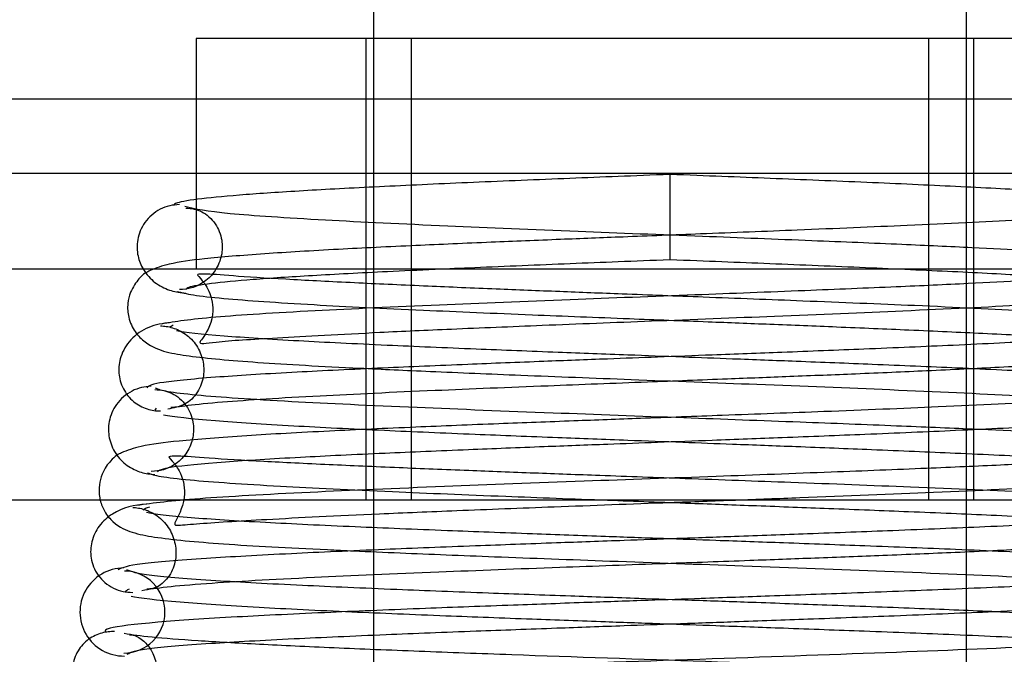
# Model space of a CAD drawing. Header units: inches. Extents: x 0 to 120, y -1 to 80.
# Tile 39 of 64: x 34.31 to 34.715, y 65.455 to 65.716. Entities that reach past the tile are written whole.
import ezdxf
from ezdxf.lldxf.tags import DXFTag

# ---------------------------------------------------------------- set-up
doc = ezdxf.new("R2010")
doc.units = ezdxf.units.IN
doc.header["$MEASUREMENT"] = 0
for name, color, linetype in [('COM51498', 7, 'Continuous'), ('COM55430', 7, 'Continuous'), ('Default', 7, 'Continuous'), ('SCC19011', 7, 'Continuous'), ('SPR20280', 7, 'Continuous')]:
    doc.layers.add(name, color=color, linetype=linetype)
tags = doc.linetypes.add('HIDDEN2', pattern=[0.1875, 0.125, -0.0625]).pattern_tags.tags
tags[6:7] = [DXFTag(74, 4), DXFTag(75, 0), DXFTag(340, '0'), DXFTag(46, 0.0), DXFTag(50, 0.0), DXFTag(44, 0.0), DXFTag(45, 0.0)]
tags[4:5] = [DXFTag(74, 4), DXFTag(75, 0), DXFTag(340, '0'), DXFTag(46, 0.0), DXFTag(50, 0.0), DXFTag(44, 0.0), DXFTag(45, 0.0)]

# ---------------------------------------------------------------- blocks, each defined once
blk = doc.blocks.new('SE6')
at = {"layer": 'COM51498', "color": 7, "linetype": 'Continuous'}
for p, q in [((34.7727464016, 65.7082006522), (34.3827464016, 65.7082006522)), ((34.3827464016, 65.7082006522), (34.3827464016, 65.6417958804)), ((34.874720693, 65.6132006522), (34.2807721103, 65.6132006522)), ((34.874720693, 65.51820065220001), (34.2807721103, 65.51820065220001))]:
    blk.add_line(p, q, dxfattribs=at)
at = {"layer": 'COM51498', "color": 7, "linetype": 'HIDDEN2'}
for p, q in [((34.4527464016, 65.51820065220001), (34.4527464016, 65.7082006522)), ((34.4712464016, 65.7082006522), (34.4712464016, 65.51820065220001)), ((34.6842464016, 65.51820065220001), (34.6842464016, 65.7082006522)), ((34.7027464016, 65.51820065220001), (34.7027464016, 65.7082006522)), ((34.3827464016, 65.6417958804), (34.3827464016, 65.6132006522))]:
    blk.add_line(p, q, dxfattribs=at)
at = {"layer": 'COM55430', "color": 7, "linetype": 'HIDDEN2'}
for p, q in [((42.6652916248, 65.6832006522), (26.4282011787, 65.6832006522)), ((34.3827464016, 65.6526749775), (34.7727464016, 65.6526749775))]:
    blk.add_line(p, q, dxfattribs=at)
at = {"layer": 'COM55430', "color": 7, "linetype": 'Continuous'}
blk.add_line((34.2335353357, 65.6526749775), (34.3827464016, 65.6526749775), dxfattribs=at)
at = {"layer": 'SCC19011', "color": 7, "linetype": 'Continuous'}
for p, q in [((34.4557464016, 65.9317006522), (34.4557464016, 65.7082006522)), ((34.6997464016, 65.7082006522), (34.6997464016, 65.9317006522)), ((34.6997464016, 65.5068219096), (34.6997464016, 65.51820065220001)), ((34.4557464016, 65.5124140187), (34.4557464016, 65.49761157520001)), ((34.6997464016, 65.4567145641), (34.6997464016, 65.4718407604)), ((34.4557464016, 65.4626024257), (34.4557464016, 65.4477764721))]:
    blk.add_line(p, q, dxfattribs=at)
at = {"layer": 'SCC19011', "color": 7, "linetype": 'HIDDEN2'}
for p, q in [((34.4557464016, 65.7082006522), (34.4557464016, 65.5124140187)), ((34.6997464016, 65.51820065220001), (34.6997464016, 65.7082006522)), ((34.6997464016, 65.4718407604), (34.6997464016, 65.5068219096)), ((34.4557464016, 65.49761157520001), (34.4557464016, 65.4626024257)), ((34.6997464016, 65.421654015), (34.6997464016, 65.4567145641))]:
    blk.add_line(p, q, dxfattribs=at)
at = {"layer": 'SPR20280', "color": 7, "linetype": 'Continuous'}
blk.add_line((34.5777464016, 65.6172006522), (34.5777464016, 65.65220065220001), dxfattribs=at)
blk.add_arc((34.3530767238, 65.472107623), 0.0181247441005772, 90.29624964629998, 270.6354187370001, dxfattribs=at)
at = {"layer": 'SPR20280', "color": 7, "linetype": 'HIDDEN2'}
blk.add_arc((34.3530710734, 65.47210837), 0.0168743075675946, 269.7153052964, 89.27638964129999, dxfattribs=at)
at = {"layer": 'SPR20280', "color": 7, "linetype": 'Continuous'}
for points, knots in [([(34.57774640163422, 65.65220065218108), (34.562582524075, 65.6515993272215), (34.53683062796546, 65.65057156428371), (34.496081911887, 65.64888440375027), (34.45948034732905, 65.64722781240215), (34.42754039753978, 65.64555491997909), (34.40202737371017, 65.64387519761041), (34.38382099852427, 65.64219866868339), (34.37433068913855, 65.64065595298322), (34.37354765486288, 65.63975383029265), (34.373580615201, 65.63936012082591)], [0, 0, 0, 0, 0.1236931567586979, 0.2477956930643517, 0.3722334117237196, 0.4970306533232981, 0.6222178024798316, 0.7477991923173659, 0.8737106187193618, 0.9604174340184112, 0.9604174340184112, 0.9604174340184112, 0.9604174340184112]), ([(34.3758584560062, 65.6397891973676), (34.37439617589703, 65.63969278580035), (34.37184954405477, 65.63948363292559), (34.36786452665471, 65.6379766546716), (34.36438717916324, 65.63561991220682), (34.36158491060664, 65.63252434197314), (34.3596603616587, 65.62901857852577), (34.35829274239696, 65.62424753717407), (34.35845395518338, 65.61873671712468), (34.36003277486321, 65.61479861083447), (34.36103894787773, 65.61311029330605)], [0, 0, 0, 0, 0.0589773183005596, 0.121111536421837, 0.1849679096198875, 0.2490188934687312, 0.3119400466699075, 0.372841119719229, 0.4898098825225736, 0.5959107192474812, 0.5959107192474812, 0.5959107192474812, 0.5959107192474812]), ([(34.48108250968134, 65.61320076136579), (34.48636921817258, 65.6134389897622), (34.50420418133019, 65.61422343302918), (34.53698535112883, 65.61557829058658), (34.56262094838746, 65.61660101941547), (34.57774640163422, 65.61720065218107)], [0.6947964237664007, 0.6947964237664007, 0.6947964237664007, 0.6947964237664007, 0.7496303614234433, 0.8748079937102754, 1, 1, 1, 1]), ([(34.34330358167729, 65.51811908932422), (34.343719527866, 65.51643917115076), (34.34525984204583, 65.51273635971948), (34.35021954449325, 65.50722838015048), (34.35695590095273, 65.50451830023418), (34.36830333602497, 65.50230473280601), (34.39314535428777, 65.49998095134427), (34.42369145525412, 65.49837233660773), (34.44390635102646, 65.49743534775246), (34.44758926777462, 65.4972682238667)], [0.5124949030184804, 0.5124949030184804, 0.5124949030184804, 0.5124949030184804, 0.5179414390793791, 0.5252825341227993, 0.5427796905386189, 0.5635197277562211, 0.6073984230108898, 0.6548464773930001, 0.6651181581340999, 0.6651181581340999, 0.6651181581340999, 0.6651181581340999]), ([(34.37394517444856, 65.50813297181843), (34.37403880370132, 65.50790953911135), (34.37514589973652, 65.5077566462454), (34.38579178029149, 65.50871175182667), (34.41031260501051, 65.51023789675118), (34.44988523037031, 65.51221627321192), (34.49128802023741, 65.51394225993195), (34.53163812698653, 65.51550007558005), (34.57073397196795, 65.51694163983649), (34.59578755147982, 65.51786662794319), (34.60473314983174, 65.51819977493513)], [0.5351872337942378, 0.5351872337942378, 0.5351872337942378, 0.5351872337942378, 0.5441108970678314, 0.5645917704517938, 0.6083985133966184, 0.6560616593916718, 0.6836248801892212, 0.7156035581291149, 0.7520047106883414, 0.7724702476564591, 0.7724702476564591, 0.7724702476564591, 0.7724702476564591]), ([(34.79453369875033, 65.51419886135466), (34.79488498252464, 65.51381966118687), (34.79396228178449, 65.51276492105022), (34.77801862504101, 65.51096654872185), (34.74737245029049, 65.50899027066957), (34.7099987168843, 65.50720957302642), (34.67191817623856, 65.50565122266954), (34.6367180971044, 65.50432180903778), (34.60660367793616, 65.5032293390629), (34.58123202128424, 65.50232436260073), (34.55668127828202, 65.50145034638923), (34.52874095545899, 65.50044782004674), (34.49522663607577, 65.4992115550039), (34.45764778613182, 65.49773747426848), (34.41896605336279, 65.49602219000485), (34.38387065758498, 65.49407614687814), (34.35620392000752, 65.49184266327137), (34.35242373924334, 65.49039136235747), (34.35062250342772, 65.48950740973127)], [0.0480092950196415, 0.0480092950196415, 0.0480092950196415, 0.0480092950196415, 0.0949165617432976, 0.1813906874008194, 0.2591689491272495, 0.3281054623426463, 0.3880809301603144, 0.4389475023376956, 0.4806067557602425, 0.513005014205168, 0.5424172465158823, 0.580558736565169, 0.6277127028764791, 0.6838882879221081, 0.7491469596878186, 0.8235602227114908, 0.9071554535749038, 1, 1, 1, 1]), ([(34.35444692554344, 65.45478575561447), (34.35590831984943, 65.4556059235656), (34.35938621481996, 65.45699132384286), (34.38577859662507, 65.45914659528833), (34.42011288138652, 65.4610597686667), (34.45824855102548, 65.46275538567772), (34.49549172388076, 65.46421889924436), (34.52883020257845, 65.4654502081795), (34.55669950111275, 65.46645089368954), (34.58123561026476, 65.46732460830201), (34.60664003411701, 65.46823025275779), (34.63692523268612, 65.4693292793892), (34.67255593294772, 65.47068059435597), (34.71146471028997, 65.47229068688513), (34.75017509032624, 65.47417318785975), (34.78265301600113, 65.4763279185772), (34.80104311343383, 65.47843760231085), (34.80236138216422, 65.47974806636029), (34.80204288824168, 65.48028363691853)], [0.003012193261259, 0.003012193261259, 0.003012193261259, 0.003012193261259, 0.0910220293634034, 0.1732439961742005, 0.2466489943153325, 0.3111805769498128, 0.3668409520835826, 0.4136385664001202, 0.4515376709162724, 0.4807859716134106, 0.5130297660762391, 0.5545546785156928, 0.6053917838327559, 0.6655607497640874, 0.7350558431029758, 0.8139259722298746, 0.9022498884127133, 0.9590083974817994, 0.9590083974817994, 0.9590083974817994, 0.9590083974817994]), ([(34.80817171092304, 65.46541529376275), (34.80511939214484, 65.46623067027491), (34.79205605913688, 65.46781350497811), (34.759169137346, 65.46997682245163), (34.72928343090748, 65.47142625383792), (34.71253539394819, 65.47215676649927), (34.71007813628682, 65.47226246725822)], [0.09882999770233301, 0.09882999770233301, 0.09882999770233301, 0.09882999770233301, 0.187853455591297, 0.2672071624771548, 0.3370621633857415, 0.3488919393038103, 0.3488919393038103, 0.3488919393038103, 0.3488919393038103]), ([(34.80235398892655, 65.46320234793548), (34.79568483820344, 65.4623022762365), (34.78304660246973, 65.46071672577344), (34.73607174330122, 65.45811153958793), (34.67204010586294, 65.45548346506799), (34.59476720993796, 65.45277435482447), (34.5269133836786, 65.45046452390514), (34.47566662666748, 65.44859202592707), (34.43947382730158, 65.44715609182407), (34.40716920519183, 65.44569924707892), (34.3805424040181, 65.44423348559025), (34.35958929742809, 65.44271513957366), (34.35238768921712, 65.44178456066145), (34.34832247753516, 65.44123419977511)], [0, 0, 0, 0, 0.112746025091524, 0.2289246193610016, 0.3484573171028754, 0.4714947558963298, 0.5979155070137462, 0.6627140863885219, 0.7283992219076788, 0.7949479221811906, 0.862393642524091, 0.9307484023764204, 1, 1, 1, 1])]:
    blk.add_open_spline(points, degree=3, knots=knots, dxfattribs=at)
at = {"layer": 'SPR20280', "color": 7, "linetype": 'HIDDEN2'}
for points, knots in [([(34.78044448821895, 65.64050087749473), (34.77872901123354, 65.64105147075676), (34.77167180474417, 65.64219866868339), (34.75346542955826, 65.6438751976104), (34.72795240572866, 65.6455549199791), (34.69601245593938, 65.64722781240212), (34.65941089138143, 65.64888440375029), (34.61866217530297, 65.65057156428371), (34.59291027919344, 65.6515993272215), (34.57774640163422, 65.65220065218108)], [0.1262893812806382, 0.1262893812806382, 0.1262893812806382, 0.1262893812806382, 0.2522008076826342, 0.3777821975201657, 0.5029693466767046, 0.6277665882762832, 0.7522043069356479, 0.8763068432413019, 1, 1, 1, 1]), ([(34.77740422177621, 65.6389465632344), (34.77567905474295, 65.63840024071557), (34.77250685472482, 65.63749541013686), (34.75592370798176, 65.63563585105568), (34.7250869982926, 65.63355507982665), (34.67888717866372, 65.6313007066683), (34.63329047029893, 65.62938162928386), (34.59315176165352, 65.6277995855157), (34.56027248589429, 65.62651991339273), (34.53138992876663, 65.62538371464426), (34.50252724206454, 65.62421478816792), (34.47134797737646, 65.62286686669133), (34.43935877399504, 65.62129844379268), (34.40925841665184, 65.61951211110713), (34.386369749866, 65.61760334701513), (34.37236260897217, 65.61580424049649), (34.36464182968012, 65.61308185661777), (34.36030829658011, 65.61101242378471), (34.35565928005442, 65.60439699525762), (34.3543711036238, 65.59875027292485), (34.35472709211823, 65.59304683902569), (34.35752220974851, 65.58701638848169), (34.36342631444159, 65.5814178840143), (34.37093648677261, 65.5788582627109), (34.38258652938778, 65.57694421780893), (34.40737791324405, 65.57469384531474), (34.44243477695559, 65.57281494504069), (34.48022497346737, 65.57106960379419), (34.51780269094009, 65.56951555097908), (34.5634552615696, 65.56774261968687), (34.61577282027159, 65.56575345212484), (34.67125694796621, 65.56354612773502), (34.72389162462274, 65.5611382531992), (34.76783274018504, 65.55846493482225), (34.77858127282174, 65.55674912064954), (34.78438121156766, 65.55572799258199)], [0, 0, 0, 0, 0.0301379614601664, 0.0586438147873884, 0.110542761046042, 0.1558912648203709, 0.1945551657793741, 0.226479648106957, 0.2516088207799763, 0.2721138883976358, 0.2954735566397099, 0.3223515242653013, 0.3528058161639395, 0.386929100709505, 0.4232108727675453, 0.4527328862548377, 0.4740352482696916, 0.4871104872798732, 0.4952028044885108, 0.5009311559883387, 0.5079478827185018, 0.5160677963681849, 0.5245638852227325, 0.5430179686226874, 0.5636626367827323, 0.6074370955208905, 0.6548818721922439, 0.6823031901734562, 0.7142185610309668, 0.7506384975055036, 0.7915340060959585, 0.836919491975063, 0.8868066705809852, 0.9411472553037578, 1, 1, 1, 1]), ([(34.77396824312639, 65.61704176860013), (34.77389878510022, 65.61704993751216), (34.76636447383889, 65.61793319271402), (34.74558752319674, 65.61980242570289), (34.70983719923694, 65.62167220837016), (34.67193889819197, 65.6234204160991), (34.63462636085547, 65.62497103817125), (34.58934007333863, 65.62675190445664), (34.53765274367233, 65.62875773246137), (34.48321942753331, 65.63099280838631), (34.43237808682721, 65.63343633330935), (34.39107518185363, 65.63615395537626), (34.38253446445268, 65.63790630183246), (34.37808858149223, 65.6389465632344)], [0.5676660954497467, 0.5676660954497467, 0.5676660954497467, 0.5676660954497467, 0.5680730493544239, 0.6116805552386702, 0.6590663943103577, 0.6859230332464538, 0.7173632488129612, 0.7533672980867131, 0.7938777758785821, 0.8388429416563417, 0.8882413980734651, 0.9419621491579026, 1, 1, 1, 1]), ([(34.37850801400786, 65.6383758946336), (34.38092582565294, 65.63821393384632), (34.38482874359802, 65.6377483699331), (34.3909281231, 65.63249612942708), (34.39363639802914, 65.62560662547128), (34.39355679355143, 65.61891167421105), (34.39107204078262, 65.61265031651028), (34.38664363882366, 65.6079748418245), (34.38121210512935, 65.60525787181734), (34.37771793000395, 65.60493053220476), (34.37586039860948, 65.6047943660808)], [0, 0, 0, 0, 0.1776959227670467, 0.3416520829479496, 0.484976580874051, 0.6062634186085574, 0.7210122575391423, 0.8278127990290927, 0.9215834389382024, 1, 1, 1, 1]), ([(34.57774640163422, 65.61720065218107), (34.59287185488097, 65.61660101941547), (34.6185074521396, 65.61557829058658), (34.6588336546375, 65.61391159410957), (34.69479481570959, 65.61228816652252), (34.72590421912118, 65.61066269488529), (34.75047894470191, 65.6090446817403), (34.76772922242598, 65.60744377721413), (34.77418967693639, 65.60635597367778), (34.77564451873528, 65.60583654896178)], [0, 0, 0, 0, 0.1251920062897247, 0.2503696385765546, 0.3754503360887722, 0.5004684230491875, 0.6254512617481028, 0.7503881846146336, 0.8752185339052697, 0.8752185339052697, 0.8752185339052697, 0.8752185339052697]), ([(34.36103894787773, 65.61311029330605), (34.36121557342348, 65.61281392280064), (34.36268016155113, 65.61050637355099), (34.36630324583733, 65.60691966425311), (34.37260033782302, 65.60403431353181), (34.3763091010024, 65.60358023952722), (34.378496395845, 65.60337873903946)], [0.5959107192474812, 0.5959107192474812, 0.5959107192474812, 0.5959107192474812, 0.6145358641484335, 0.7437676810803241, 0.8727234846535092, 1, 1, 1, 1]), ([(34.37498401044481, 65.60408569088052), (34.37683071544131, 65.60353956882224), (34.38018954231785, 65.60263579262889), (34.39678959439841, 65.60078117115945), (34.42721409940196, 65.59870946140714), (34.47279714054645, 65.59646549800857), (34.51799986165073, 65.59455020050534), (34.55821322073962, 65.59296066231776), (34.59123119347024, 65.59167557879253), (34.61988700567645, 65.59054977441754), (34.64789417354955, 65.58942060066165), (34.6778315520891, 65.58815781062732), (34.70834024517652, 65.58676475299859), (34.73684101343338, 65.58528857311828), (34.75863936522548, 65.58391302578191), (34.7700929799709, 65.58285426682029), (34.77268609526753, 65.58327738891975), (34.77158373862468, 65.58414950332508), (34.76879135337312, 65.5875626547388), (34.76597172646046, 65.59280103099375), (34.76546910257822, 65.59994081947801), (34.76838209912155, 65.6068445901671), (34.77108797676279, 65.61003524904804), (34.77328449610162, 65.61227367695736), (34.76535682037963, 65.61082815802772), (34.74779588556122, 65.60990086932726), (34.72347864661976, 65.6084022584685), (34.69974397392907, 65.60720092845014), (34.66970871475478, 65.60583782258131), (34.63182309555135, 65.60428450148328), (34.58625267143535, 65.6025223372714), (34.53445721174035, 65.60055086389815), (34.47990886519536, 65.5983669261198), (34.42829812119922, 65.59598541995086), (34.38522639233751, 65.59333953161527), (34.37437529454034, 65.59164056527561), (34.36848181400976, 65.59062745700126)], [0, 0, 0, 0, 0.0302442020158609, 0.0588409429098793, 0.1109281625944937, 0.1565261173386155, 0.1955688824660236, 0.2280597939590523, 0.2539838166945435, 0.2745463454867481, 0.2973255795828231, 0.323607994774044, 0.3533489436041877, 0.3864991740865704, 0.4223538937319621, 0.4522979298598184, 0.473625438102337, 0.4866699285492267, 0.4904476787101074, 0.4945463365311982, 0.5068810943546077, 0.5147349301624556, 0.5229428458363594, 0.5317095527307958, 0.5615790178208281, 0.6052521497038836, 0.6286108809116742, 0.6530695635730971, 0.6810964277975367, 0.7134563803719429, 0.7501836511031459, 0.7912731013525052, 0.8367687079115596, 0.8867110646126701, 0.9410900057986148, 1, 1, 1, 1]), ([(34.37111159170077, 65.55572799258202), (34.3735493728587, 65.5562634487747), (34.37788720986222, 65.55714971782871), (34.39665263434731, 65.5589744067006), (34.42949592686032, 65.56102095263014), (34.47751248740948, 65.56324782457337), (34.52440714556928, 65.56515362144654), (34.56563857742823, 65.5667385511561), (34.59917405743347, 65.56802071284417), (34.62787311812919, 65.56913651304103), (34.65555864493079, 65.57024890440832), (34.68489662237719, 65.57150691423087), (34.71483978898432, 65.57295708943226), (34.74341111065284, 65.57461797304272), (34.76617412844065, 65.57641835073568), (34.7809903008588, 65.5781161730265), (34.78959653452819, 65.58067056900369), (34.79415149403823, 65.58255367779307), (34.80021347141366, 65.58980342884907), (34.80157263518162, 65.59770630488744), (34.798878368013, 65.60559431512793), (34.79394140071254, 65.61100087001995), (34.79014498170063, 65.61307224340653), (34.78816926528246, 65.61388453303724)], [0, 0, 0, 0, 0.0305725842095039, 0.059470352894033, 0.1120537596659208, 0.1580270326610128, 0.1973416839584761, 0.2299963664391, 0.2559921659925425, 0.2765517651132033, 0.2989672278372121, 0.3244703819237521, 0.3530931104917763, 0.3849015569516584, 0.4194555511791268, 0.4490952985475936, 0.4711813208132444, 0.4857485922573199, 0.4943523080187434, 0.5081695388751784, 0.5178827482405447, 0.5278744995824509, 0.5389829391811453, 0.5389829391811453, 0.5389829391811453, 0.5389829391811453]), ([(34.37882607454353, 65.60489518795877), (34.37873674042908, 65.60521623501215), (34.37934748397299, 65.60602668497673), (34.38776358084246, 65.60744377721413), (34.40501385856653, 65.60904468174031), (34.42958858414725, 65.61066269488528), (34.45615004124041, 65.61205053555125), (34.47430980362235, 65.61289557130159), (34.48108250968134, 65.61320076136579)], [0.0491744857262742, 0.0491744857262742, 0.0491744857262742, 0.0491744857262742, 0.1247814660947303, 0.2496118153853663, 0.3745487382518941, 0.4995315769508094, 0.6245496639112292, 0.6947964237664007, 0.6947964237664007, 0.6947964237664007, 0.6947964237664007]), ([(34.78701098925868, 65.59062745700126), (34.78449358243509, 65.59115915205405), (34.78003835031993, 65.5920387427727), (34.76139599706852, 65.59384893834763), (34.72910060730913, 65.59587819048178), (34.68181629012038, 65.59808837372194), (34.63538143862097, 65.5999861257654), (34.59413044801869, 65.60157522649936), (34.56038509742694, 65.60286455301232), (34.5317984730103, 65.60397353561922), (34.5048128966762, 65.60505310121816), (34.47664083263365, 65.60623642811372), (34.44807224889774, 65.60753276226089), (34.42114135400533, 65.60891788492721), (34.39957611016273, 65.61020921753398), (34.38674722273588, 65.61139001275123), (34.38302513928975, 65.61106744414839), (34.38337239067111, 65.61071348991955), (34.3883912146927, 65.6047586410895), (34.39088101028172, 65.59436114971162), (34.38631650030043, 65.58551749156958), (34.38273491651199, 65.58195434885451), (34.39138228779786, 65.5836161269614), (34.41461767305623, 65.58484590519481), (34.4506259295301, 65.5869324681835), (34.48894661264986, 65.5886393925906), (34.52660467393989, 65.59020139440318), (34.5718276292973, 65.59197117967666), (34.62302937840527, 65.59396343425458), (34.67658589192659, 65.59617906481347), (34.72652028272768, 65.59860279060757), (34.76713146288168, 65.601303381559), (34.7758966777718, 65.60304766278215), (34.78050879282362, 65.60408569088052)], [0, 0, 0, 0, 0.0306235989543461, 0.0595718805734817, 0.1122956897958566, 0.1584955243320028, 0.1981777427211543, 0.2313827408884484, 0.2581444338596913, 0.2790182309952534, 0.3008930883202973, 0.3258480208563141, 0.3538322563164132, 0.3847820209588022, 0.4185559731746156, 0.4487087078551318, 0.4709243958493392, 0.4854812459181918, 0.4938567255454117, 0.5069642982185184, 0.5258001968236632, 0.5353553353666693, 0.5652964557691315, 0.6089760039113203, 0.6565775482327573, 0.6841036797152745, 0.7160457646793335, 0.7524128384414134, 0.7931725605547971, 0.8383147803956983, 0.8878572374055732, 0.9417365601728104, 1, 1, 1, 1]), ([(34.37240914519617, 65.591271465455), (34.36897235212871, 65.59087269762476), (34.36339757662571, 65.59003457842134), (34.35559937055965, 65.58473798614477), (34.35147960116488, 65.57774863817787), (34.35047681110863, 65.57085496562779), (34.35198950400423, 65.56504343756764), (34.35454838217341, 65.56112261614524), (34.35691768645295, 65.55871719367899), (34.35962743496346, 65.55687834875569), (34.36247117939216, 65.55564648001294), (34.36539450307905, 65.55495622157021), (34.3670977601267, 65.55489353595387), (34.36807634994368, 65.5548708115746)], [0, 0, 0, 0, 0.1807740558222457, 0.3502477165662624, 0.499827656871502, 0.6236424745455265, 0.7332223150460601, 0.7844028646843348, 0.832778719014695, 0.8782739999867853, 0.9210071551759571, 0.9613611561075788, 1, 1, 1, 1]), ([(34.7833829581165, 65.5893326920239), (34.7836129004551, 65.5888428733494), (34.78220138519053, 65.58767152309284), (34.76430791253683, 65.58573585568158), (34.73347025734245, 65.58372770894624), (34.69678306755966, 65.58192911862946), (34.65987056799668, 65.58036186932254), (34.62605267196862, 65.57902900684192), (34.59731276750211, 65.5779355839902), (34.57321813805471, 65.57703056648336), (34.54998793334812, 65.57615637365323), (34.52364718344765, 65.57515318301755), (34.49221119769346, 65.57391572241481), (34.45719389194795, 65.57243934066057), (34.42148609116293, 65.57071980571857), (34.38962665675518, 65.56876650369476), (34.36618618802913, 65.56660410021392), (34.36331731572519, 65.56521308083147), (34.36243222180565, 65.56443117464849)], [0.0371956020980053, 0.0371956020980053, 0.0371956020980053, 0.0371956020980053, 0.09502681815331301, 0.1815481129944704, 0.2593320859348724, 0.3282436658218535, 0.3881762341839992, 0.4389944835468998, 0.4806027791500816, 0.5129557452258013, 0.5423463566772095, 0.5804616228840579, 0.6275872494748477, 0.6837391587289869, 0.7489852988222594, 0.8234086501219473, 0.9070555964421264, 0.9907880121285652, 0.9907880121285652, 0.9907880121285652, 0.9907880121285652]), ([(34.3680695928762, 65.58986207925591), (34.36893522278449, 65.58982040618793), (34.37044280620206, 65.58972879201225), (34.37313413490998, 65.58912291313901), (34.3758207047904, 65.58806813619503), (34.37847443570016, 65.58648491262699), (34.38091275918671, 65.58437200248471), (34.38373802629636, 65.58085378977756), (34.38590843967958, 65.57544505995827), (34.38608872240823, 65.56879008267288), (34.38358437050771, 65.56193135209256), (34.37783319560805, 65.55677435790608), (34.37452581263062, 65.55638160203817), (34.37241729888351, 65.55627298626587)], [0, 0, 0, 0, 0.0379886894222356, 0.0775271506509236, 0.1196048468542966, 0.1647357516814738, 0.212993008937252, 0.2641234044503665, 0.372838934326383, 0.4919601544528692, 0.6369821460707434, 0.8076902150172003, 1, 1, 1, 1]), ([(34.78596249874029, 65.56663129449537), (34.78118955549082, 65.56735290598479), (34.76586614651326, 65.56876650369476), (34.7340067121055, 65.57071980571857), (34.69829891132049, 65.57243934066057), (34.66328160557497, 65.57391572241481), (34.63184561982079, 65.57515318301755), (34.60550486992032, 65.57615637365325), (34.58227466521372, 65.57703056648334), (34.55818003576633, 65.57793558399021), (34.52944013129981, 65.57902900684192), (34.49562223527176, 65.58036186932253), (34.45870973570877, 65.58192911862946), (34.42202254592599, 65.58372770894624), (34.3911848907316, 65.58573585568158), (34.3779498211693, 65.58716758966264), (34.37465060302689, 65.58789044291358)], [0.0929444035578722, 0.0929444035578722, 0.0929444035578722, 0.0929444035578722, 0.1765913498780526, 0.2510147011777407, 0.3162608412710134, 0.3724127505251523, 0.4195383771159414, 0.4576536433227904, 0.4870442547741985, 0.5193972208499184, 0.5610055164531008, 0.6118237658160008, 0.6717563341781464, 0.7406679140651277, 0.8184518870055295, 0.9049731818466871, 0.9049731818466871, 0.9049731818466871, 0.9049731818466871]), ([(34.78948229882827, 65.56423206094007), (34.78820131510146, 65.56368759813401), (34.78574152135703, 65.56278584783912), (34.77000441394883, 65.56093164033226), (34.73918923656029, 65.55885601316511), (34.6918661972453, 65.55660561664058), (34.6444859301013, 65.55468853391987), (34.60234758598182, 65.55310657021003), (34.56756335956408, 65.55182571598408), (34.53668341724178, 65.55068232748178), (34.50537926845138, 65.5494948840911), (34.47103180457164, 65.5481111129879), (34.43533932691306, 65.5464873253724), (34.40148592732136, 65.54463164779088), (34.37587755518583, 65.54263201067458), (34.36084394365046, 65.54082842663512), (34.35276703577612, 65.53802577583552), (34.34924590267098, 65.53633492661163), (34.34569960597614, 65.53208896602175), (34.34381184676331, 65.52856478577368), (34.34269123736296, 65.52423352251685), (34.34277062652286, 65.52054073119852), (34.34321806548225, 65.51846447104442), (34.34330358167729, 65.51811908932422)], [0, 0, 0, 0, 0.030107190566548, 0.0585847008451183, 0.1104419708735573, 0.1557664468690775, 0.1944272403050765, 0.2263713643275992, 0.2515462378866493, 0.2721052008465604, 0.2958345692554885, 0.3234708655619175, 0.3550735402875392, 0.3907334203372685, 0.4289187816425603, 0.4598064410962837, 0.4816513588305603, 0.4944173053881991, 0.4976956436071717, 0.501256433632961, 0.5058470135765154, 0.5113751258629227, 0.5124949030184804, 0.5124949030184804, 0.5124949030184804, 0.5124949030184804]), ([(34.36431475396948, 65.56500184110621), (34.3628357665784, 65.56489689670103), (34.36026937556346, 65.56467336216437), (34.35624233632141, 65.56314967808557), (34.3527301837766, 65.56077675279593), (34.34900737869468, 65.55671338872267), (34.34650665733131, 65.55064775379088), (34.34662148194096, 65.54361313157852), (34.34930841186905, 65.53711957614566), (34.35412573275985, 65.53218089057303), (34.36014622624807, 65.52930129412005), (34.36372587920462, 65.52887260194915), (34.3657874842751, 65.52868231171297)], [0, 0, 0, 0, 0.0631756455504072, 0.1294731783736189, 0.1973660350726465, 0.2652118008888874, 0.3946787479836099, 0.5151771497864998, 0.6399459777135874, 0.7653502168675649, 0.8860363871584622, 1, 1, 1, 1]), ([(34.3604752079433, 65.48100845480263), (34.36360030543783, 65.48154459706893), (34.36908468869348, 65.48243197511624), (34.39064097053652, 65.48425830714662), (34.42695959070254, 65.48630611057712), (34.47897054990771, 65.48853380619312), (34.52915315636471, 65.49043992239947), (34.5729011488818, 65.49202521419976), (34.60824175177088, 65.49330719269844), (34.63821297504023, 65.49441837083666), (34.66678013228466, 65.4955179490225), (34.69667765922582, 65.49675195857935), (34.72685603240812, 65.498166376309), (34.75538563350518, 65.49978052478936), (34.7779911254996, 65.50153261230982), (34.79275798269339, 65.50317747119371), (34.80133397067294, 65.50570739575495), (34.80592036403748, 65.50754649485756), (34.8122688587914, 65.51529674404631), (34.81365503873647, 65.52574845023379), (34.80485013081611, 65.53769553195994), (34.79174692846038, 65.54132224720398), (34.77777324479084, 65.54293215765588), (34.74970277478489, 65.54510643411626), (34.71059845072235, 65.54698841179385), (34.66961253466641, 65.54873326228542), (34.629610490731, 65.55028417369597), (34.58149168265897, 65.55206351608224), (34.5270625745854, 65.55406758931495), (34.47048596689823, 65.5562962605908), (34.41798449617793, 65.5587469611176), (34.38551213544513, 65.56092048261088), (34.36970148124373, 65.56279910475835), (34.3672673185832, 65.56369561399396), (34.36601050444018, 65.56423206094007)], [0, 0, 0, 0, 0.030588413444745, 0.0595016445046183, 0.1121120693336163, 0.1581097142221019, 0.1974516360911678, 0.2301368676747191, 0.2561673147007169, 0.2767105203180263, 0.2988821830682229, 0.3239100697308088, 0.3518265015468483, 0.3826881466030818, 0.4161081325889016, 0.4448051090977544, 0.4661915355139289, 0.4802950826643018, 0.4887544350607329, 0.5040281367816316, 0.5261291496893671, 0.5470517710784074, 0.5675887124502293, 0.6111794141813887, 0.658579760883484, 0.6854941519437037, 0.7169836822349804, 0.753026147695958, 0.7935680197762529, 0.8385566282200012, 0.8879739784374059, 0.9417114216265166, 0.970313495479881, 1, 1, 1, 1]), ([(34.36579652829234, 65.56367957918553), (34.36840456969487, 65.56347351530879), (34.37269892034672, 65.56294241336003), (34.37898233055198, 65.55761147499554), (34.38180464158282, 65.5506901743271), (34.38178351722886, 65.54396449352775), (34.37933479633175, 65.53772684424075), (34.37494250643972, 65.53308010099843), (34.36958059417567, 65.53041400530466), (34.36615737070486, 65.5301231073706), (34.36431830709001, 65.53000507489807)], [0, 0, 0, 0, 0.1666587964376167, 0.3249054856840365, 0.4660349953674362, 0.5878162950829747, 0.7055551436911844, 0.8170018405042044, 0.9163298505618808, 1, 1, 1, 1]), ([(34.36686852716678, 65.52981678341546), (34.36746846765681, 65.53051674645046), (34.37002356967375, 65.53181589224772), (34.39198564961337, 65.53386919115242), (34.42292475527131, 65.53577448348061), (34.45796448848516, 65.53746545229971), (34.4925644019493, 65.53892652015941), (34.523776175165, 65.54015680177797), (34.55001984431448, 65.54115725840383), (34.57322366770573, 65.54203088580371), (34.59733323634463, 65.54293618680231), (34.62619772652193, 65.54403405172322), (34.66034980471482, 65.54538180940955), (34.69791996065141, 65.54698387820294), (34.73568291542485, 65.54885028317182), (34.76801095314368, 65.55097620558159), (34.78802615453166, 65.55313604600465), (34.78981747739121, 65.5544946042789), (34.78971522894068, 65.55511481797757)], [0.0131657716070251, 0.0131657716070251, 0.0131657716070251, 0.0131657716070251, 0.0909603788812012, 0.1731651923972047, 0.2465792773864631, 0.3111403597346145, 0.3668431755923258, 0.4136877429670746, 0.4516325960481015, 0.4809194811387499, 0.5131850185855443, 0.5547397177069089, 0.6056117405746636, 0.6658063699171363, 0.7353083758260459, 0.8141542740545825, 0.9023987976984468, 0.9687744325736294, 0.9687744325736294, 0.9687744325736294, 0.9687744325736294]), ([(34.36932597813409, 65.55331495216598), (34.37315707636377, 65.5525219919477), (34.38748185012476, 65.55097620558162), (34.41980988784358, 65.54885028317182), (34.45757284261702, 65.54698387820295), (34.49514299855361, 65.54538180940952), (34.52929507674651, 65.54403405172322), (34.5581595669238, 65.54293618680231), (34.5822691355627, 65.54203088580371), (34.60547295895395, 65.54115725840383), (34.63171662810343, 65.54015680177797), (34.66292840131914, 65.53892652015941), (34.69752831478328, 65.53746545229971), (34.73256804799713, 65.53577448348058), (34.76350715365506, 65.53386919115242), (34.77814947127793, 65.53250023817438), (34.78258470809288, 65.53180569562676)], [0.0976012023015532, 0.0976012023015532, 0.0976012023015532, 0.0976012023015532, 0.1858457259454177, 0.264691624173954, 0.3341936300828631, 0.3943882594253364, 0.4452602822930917, 0.4868149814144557, 0.5190805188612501, 0.5483674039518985, 0.5863122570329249, 0.6331568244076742, 0.6888596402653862, 0.753420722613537, 0.8268348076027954, 0.909039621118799, 0.909039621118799, 0.909039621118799, 0.909039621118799]), ([(34.36273799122, 65.52938592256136), (34.36415440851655, 65.52883956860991), (34.36682429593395, 65.52793544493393), (34.38262943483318, 65.5260802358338), (34.41308341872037, 65.52400836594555), (34.45982365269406, 65.52176441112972), (34.50681230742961, 65.51984914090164), (34.54901512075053, 65.51825940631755), (34.58391940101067, 65.51697351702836), (34.61452546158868, 65.5158412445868), (34.64491272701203, 65.51469319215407), (34.67794692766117, 65.51339371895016), (34.71210438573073, 65.51194349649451), (34.74436152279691, 65.51039624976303), (34.76901471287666, 65.50892448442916), (34.78170074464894, 65.50783745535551), (34.7846802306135, 65.508092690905), (34.78348412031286, 65.5090756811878), (34.78103617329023, 65.51189364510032), (34.77883887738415, 65.51537810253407), (34.77761409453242, 65.52011212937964), (34.77771433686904, 65.52571687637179), (34.77988589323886, 65.53118006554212), (34.78252745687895, 65.53449848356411), (34.78442976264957, 65.53637345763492), (34.7828998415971, 65.53641020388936), (34.77675158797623, 65.53630461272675), (34.76172449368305, 65.53511396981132), (34.73740304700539, 65.53371256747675), (34.71313730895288, 65.53249163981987), (34.68216517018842, 65.53113528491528), (34.64275139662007, 65.52958018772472), (34.59495926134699, 65.52781896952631), (34.54017536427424, 65.52584770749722), (34.48190425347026, 65.52366471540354), (34.42606285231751, 65.5212845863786), (34.37851485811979, 65.51864121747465), (34.36542112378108, 65.51694431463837), (34.35820149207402, 65.51593254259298)], [0, 0, 0, 0, 0.0302253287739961, 0.0588030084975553, 0.1108584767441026, 0.156430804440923, 0.1954556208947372, 0.227938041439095, 0.2538646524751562, 0.2744591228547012, 0.2975809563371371, 0.3245942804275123, 0.3554532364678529, 0.3901072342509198, 0.4278302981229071, 0.4592089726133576, 0.481158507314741, 0.4940045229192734, 0.495925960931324, 0.5008252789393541, 0.5053289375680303, 0.5108363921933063, 0.5172895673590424, 0.5244439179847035, 0.5325753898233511, 0.5469172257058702, 0.5622891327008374, 0.6059023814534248, 0.6292387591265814, 0.6536690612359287, 0.6816576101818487, 0.7139747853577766, 0.7506518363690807, 0.7916814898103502, 0.8371046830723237, 0.8869567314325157, 0.9412257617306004, 1, 1, 1, 1]), ([(34.77813425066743, 65.51820148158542), (34.7758669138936, 65.51838850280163), (34.76241031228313, 65.51942272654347), (34.7315374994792, 65.5211769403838), (34.68032800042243, 65.52338574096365), (34.63062894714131, 65.52528252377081), (34.58686098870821, 65.52687097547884), (34.55129670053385, 65.52815962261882), (34.52140033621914, 65.5292652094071), (34.4934855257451, 65.53033468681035), (34.46470201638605, 65.53149814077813), (34.43584870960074, 65.53276293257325), (34.4089413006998, 65.53410735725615), (34.38757184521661, 65.5353452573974), (34.37488956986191, 65.5364921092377), (34.37122507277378, 65.53609659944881), (34.37162125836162, 65.53578584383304), (34.37691539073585, 65.52931248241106), (34.37919790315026, 65.51897364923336), (34.37461556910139, 65.51006173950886), (34.37382541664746, 65.50841875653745), (34.37394517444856, 65.50813297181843)], [0.0478059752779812, 0.0478059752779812, 0.0478059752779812, 0.0478059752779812, 0.0595138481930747, 0.1122006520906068, 0.1583758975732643, 0.1980433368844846, 0.2312358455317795, 0.257983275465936, 0.2788367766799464, 0.3005311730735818, 0.325077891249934, 0.3524342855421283, 0.3825400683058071, 0.4152697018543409, 0.44444258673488, 0.4659457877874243, 0.4800306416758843, 0.4882015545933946, 0.5025968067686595, 0.5237732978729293, 0.5351872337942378, 0.5351872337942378, 0.5351872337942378, 0.5351872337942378]), ([(34.60473314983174, 65.51819977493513), (34.61361898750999, 65.51853069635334), (34.64202619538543, 65.51959782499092), (34.68932325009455, 65.52147650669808), (34.74094599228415, 65.52391225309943), (34.772927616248, 65.52607655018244), (34.78875760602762, 65.52795216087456), (34.79137802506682, 65.5288488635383), (34.79275481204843, 65.52938592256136)], [0.7724702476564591, 0.7724702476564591, 0.7724702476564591, 0.7724702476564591, 0.7927990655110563, 0.8379748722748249, 0.8875525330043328, 0.9414699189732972, 0.970180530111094, 1, 1, 1, 1]), ([(34.362411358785, 65.5165215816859), (34.35714891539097, 65.51601481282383), (34.35079919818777, 65.51498178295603), (34.3427150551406, 65.50802041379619), (34.33996921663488, 65.50243104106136), (34.33926954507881, 65.4977775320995), (34.33945023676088, 65.49427943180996), (34.34044669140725, 65.4906647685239), (34.34235423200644, 65.48717195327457), (34.34516200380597, 65.4841093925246), (34.34866529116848, 65.48180074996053), (34.35270676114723, 65.48037048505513), (34.35522475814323, 65.48021596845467), (34.35669291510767, 65.48015388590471)], [0, 0, 0, 0, 0.3141394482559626, 0.4513636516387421, 0.5721348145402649, 0.6254082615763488, 0.6762695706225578, 0.728029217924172, 0.7811535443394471, 0.8355540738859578, 0.8906698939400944, 0.9457154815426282, 1, 1, 1, 1]), ([(34.35667551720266, 65.51514416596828), (34.35748794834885, 65.51509629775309), (34.35886344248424, 65.5149911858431), (34.3615177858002, 65.51437074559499), (34.3642041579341, 65.51329002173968), (34.36686858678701, 65.51167837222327), (34.36932250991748, 65.50953902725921), (34.37141473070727, 65.5069247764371), (34.37301349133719, 65.50395453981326), (34.37442731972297, 65.4995720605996), (34.37467497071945, 65.49383620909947), (34.37236017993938, 65.48701329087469), (34.3669962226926, 65.48193768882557), (34.36422609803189, 65.48159249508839), (34.36241831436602, 65.48152264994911)], [0, 0, 0, 0, 0.0418537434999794, 0.0823799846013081, 0.1232064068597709, 0.1655939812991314, 0.2102995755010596, 0.2576288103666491, 0.307611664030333, 0.3602159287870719, 0.4760200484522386, 0.6212243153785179, 0.7966172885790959, 1, 1, 1, 1]), ([(34.80487029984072, 65.48950740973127), (34.8030690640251, 65.49039136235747), (34.79928888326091, 65.49184266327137), (34.77162214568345, 65.49407614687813), (34.73652674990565, 65.49602219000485), (34.69784501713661, 65.49773747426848), (34.66026616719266, 65.4992115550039), (34.62675184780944, 65.50044782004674), (34.59881152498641, 65.50145034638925), (34.57426078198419, 65.50232436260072), (34.54888912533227, 65.50322933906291), (34.51877470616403, 65.50432180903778), (34.48357462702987, 65.50565122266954), (34.44549408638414, 65.50720957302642), (34.40812035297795, 65.50899027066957), (34.37747417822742, 65.51096654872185), (34.36507226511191, 65.51236542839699), (34.36238824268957, 65.51306775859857)], [0, 0, 0, 0, 0.0928445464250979, 0.1764397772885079, 0.2508530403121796, 0.3161117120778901, 0.3722872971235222, 0.4194412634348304, 0.4575827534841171, 0.4869949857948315, 0.519393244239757, 0.5610524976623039, 0.6119190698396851, 0.6718945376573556, 0.7408310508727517, 0.8186093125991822, 0.9050834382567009, 0.9050834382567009, 0.9050834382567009, 0.9050834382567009]), ([(34.44758926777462, 65.4972682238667), (34.45374034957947, 65.49698909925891), (34.47201498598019, 65.49618776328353), (34.50690973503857, 65.49480018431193), (34.55475806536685, 65.49302743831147), (34.61008007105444, 65.49103768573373), (34.66921509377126, 65.48883325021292), (34.72656901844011, 65.48641268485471), (34.76477700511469, 65.48427015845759), (34.78650367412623, 65.4824197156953), (34.791944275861, 65.48153706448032), (34.79501759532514, 65.48100845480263)], [0.6651181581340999, 0.6651181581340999, 0.6651181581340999, 0.6651181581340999, 0.6822735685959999, 0.7141834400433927, 0.7505881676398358, 0.7914589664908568, 0.836813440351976, 0.8866621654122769, 0.940961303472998, 0.9699144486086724, 1, 1, 1, 1]), ([(34.80128403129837, 65.48951407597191), (34.79936819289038, 65.48865041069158), (34.79535787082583, 65.48722972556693), (34.76779369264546, 65.4850331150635), (34.73192697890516, 65.4831106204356), (34.69282182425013, 65.48141106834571), (34.654892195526, 65.4799475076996), (34.62096919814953, 65.47871973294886), (34.59275078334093, 65.47772540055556), (34.56781361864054, 65.4768533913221), (34.54185683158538, 65.47594341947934), (34.51082494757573, 65.47483630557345), (34.47451020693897, 65.47347931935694), (34.43522638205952, 65.47186357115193), (34.39632366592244, 65.46997682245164), (34.36343674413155, 65.46781350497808), (34.34614512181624, 65.46571834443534), (34.34502844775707, 65.46442501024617), (34.3453994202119, 65.46391437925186)], [0, 0, 0, 0, 0.0901431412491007, 0.1716895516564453, 0.2445992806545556, 0.3087646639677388, 0.3640857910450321, 0.4105134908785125, 0.448000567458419, 0.4769549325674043, 0.5095977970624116, 0.5514293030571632, 0.602520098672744, 0.6629378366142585, 0.7327928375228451, 0.8121465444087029, 0.9011700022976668, 0.955669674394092, 0.955669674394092, 0.955669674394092, 0.955669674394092]), ([(34.71007813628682, 65.47226246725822), (34.69998554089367, 65.47269660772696), (34.67818101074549, 65.47358400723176), (34.6446678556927, 65.47483630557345), (34.61363597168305, 65.47594341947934), (34.5876791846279, 65.4768533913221), (34.56274201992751, 65.47772540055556), (34.5345236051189, 65.47871973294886), (34.50060060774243, 65.4799475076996), (34.4626709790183, 65.48141106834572), (34.42356582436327, 65.4831106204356), (34.38769911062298, 65.4850331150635), (34.36013493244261, 65.48722972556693), (34.35612461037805, 65.48865041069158), (34.35420877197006, 65.48951407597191)], [0.3488919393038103, 0.3488919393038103, 0.3488919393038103, 0.3488919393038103, 0.3974799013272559, 0.4485706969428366, 0.4904022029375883, 0.5230450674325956, 0.551999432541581, 0.5894865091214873, 0.6359142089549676, 0.6912353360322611, 0.7554007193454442, 0.8283104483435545, 0.9098568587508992, 1, 1, 1, 1]), ([(34.35597123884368, 65.47866950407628), (34.35937709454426, 65.47787244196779), (34.3730618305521, 65.47631318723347), (34.4053177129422, 65.47417318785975), (34.44402809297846, 65.47229068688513), (34.48293687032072, 65.47068059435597), (34.51856757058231, 65.4693292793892), (34.54885276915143, 65.46823025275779), (34.57425719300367, 65.46732460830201), (34.59879330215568, 65.46645089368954), (34.62666260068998, 65.46545020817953), (34.66000107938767, 65.46421889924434), (34.69724425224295, 65.46275538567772), (34.73537992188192, 65.46105976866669), (34.76971420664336, 65.45914659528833), (34.79643288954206, 65.4569646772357), (34.79970287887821, 65.45555693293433), (34.80119489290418, 65.45470117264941)], [0.0993682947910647, 0.0993682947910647, 0.0993682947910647, 0.0993682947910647, 0.186074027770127, 0.2649441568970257, 0.3344392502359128, 0.3946082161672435, 0.4454453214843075, 0.4869702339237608, 0.5192140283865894, 0.5484623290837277, 0.5863614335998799, 0.6331590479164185, 0.6888194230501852, 0.7533510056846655, 0.8267560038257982, 0.908977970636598, 1, 1, 1, 1]), ([(34.34917092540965, 65.4640414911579), (34.3482613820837, 65.46405176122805), (34.34674721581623, 65.46403925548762), (34.34393817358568, 65.46353638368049), (34.3411504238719, 65.46251929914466), (34.33843727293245, 65.46091530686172), (34.33599705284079, 65.45873039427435), (34.33399479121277, 65.45602805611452), (34.33257529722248, 65.45293487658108), (34.33154420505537, 65.44827211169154), (34.3322753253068, 65.44220846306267), (34.33643486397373, 65.43490875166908), (34.3449778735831, 65.42907651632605), (34.35127975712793, 65.4281525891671), (34.35526890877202, 65.42770727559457)], [0, 0, 0, 0, 0.0420913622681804, 0.081646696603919, 0.1201912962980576, 0.1592904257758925, 0.2003163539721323, 0.2443071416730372, 0.2919703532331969, 0.3437823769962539, 0.4630608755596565, 0.6155090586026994, 0.7972418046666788, 1, 1, 1, 1]), ([(34.3552770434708, 65.46270611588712), (34.35593477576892, 65.46281920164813), (34.35702135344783, 65.46281256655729), (34.36093801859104, 65.46072650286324), (34.36467236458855, 65.456318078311), (34.36652859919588, 65.45101150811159), (34.3667347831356, 65.44655370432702), (34.36630409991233, 65.4431606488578), (34.3651524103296, 65.43963334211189), (34.36316301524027, 65.4361983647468), (34.3603379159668, 65.43315963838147), (34.35687535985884, 65.43083622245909), (34.35292814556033, 65.42935676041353), (34.3505491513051, 65.4291444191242), (34.34915602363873, 65.42904848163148)], [0, 0, 0, 0, 0.1741724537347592, 0.3256295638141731, 0.4575211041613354, 0.5713570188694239, 0.6216584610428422, 0.6703787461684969, 0.7210802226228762, 0.7741729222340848, 0.8293979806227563, 0.8860025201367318, 0.9430848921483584, 1, 1, 1, 1]), ([(34.80717032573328, 65.44123419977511), (34.79963472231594, 65.44214267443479), (34.7855101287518, 65.44373833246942), (34.73602308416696, 65.44636593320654), (34.67006628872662, 65.44900227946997), (34.59197447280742, 65.45171926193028), (34.52442933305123, 65.45402776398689), (34.47389952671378, 65.45589768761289), (34.43865365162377, 65.45732736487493), (34.40780494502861, 65.45877555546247), (34.38254147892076, 65.46022974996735), (34.36287826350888, 65.46173466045), (34.35663532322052, 65.46265760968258), (34.35313881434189, 65.46320234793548)], [0, 0, 0, 0, 0.11520463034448, 0.2331583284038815, 0.3539335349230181, 0.4774277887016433, 0.6036619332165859, 0.6680437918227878, 0.7330929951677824, 0.7988074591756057, 0.8652170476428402, 0.9322827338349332, 1, 1, 1, 1])]:
    blk.add_open_spline(points, degree=3, knots=knots, dxfattribs=at)
for points in [[(34.37210984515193, 65.5893326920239), (34.37225773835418, 65.58964773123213), (34.37273468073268, 65.58997127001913), (34.37331603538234, 65.59031246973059)], [(34.36637106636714, 65.55601993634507), (34.36606659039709, 65.55570655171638), (34.36582567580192, 65.5554065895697), (34.36577757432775, 65.55511481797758)], [(34.36095910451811, 65.51419886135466), (34.36131864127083, 65.51458697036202), (34.36238608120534, 65.51498374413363), (34.36367289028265, 65.51540882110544)], [(34.35514872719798, 65.48149171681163), (34.35434507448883, 65.48106916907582), (34.35367993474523, 65.48067043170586), (34.35344991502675, 65.48028363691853)]]:
    blk.add_open_spline(points, degree=3, dxfattribs=at)

msp = doc.modelspace()

# ---------------------------------------------------------------- block references
at = {"layer": 'Default'}
msp.add_blockref('SE6', (0, 0), dxfattribs=at)

doc.saveas('drawing.dxf')
